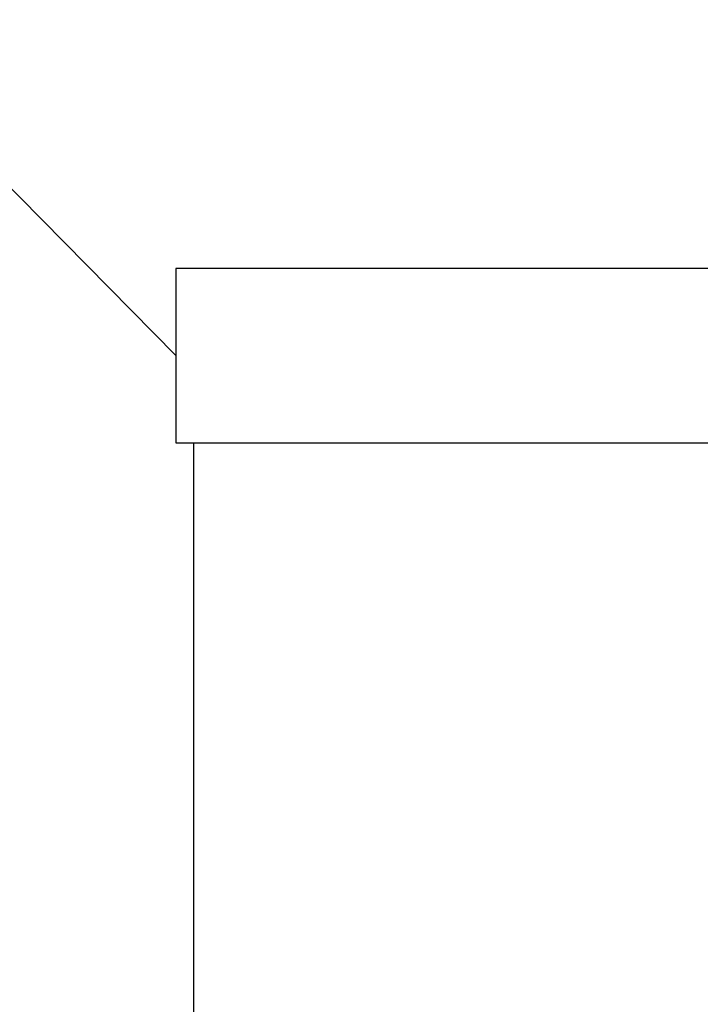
# Model space of a CAD drawing. Header units: millimetres. Extents: x -300186 to 535164, y -28581 to 763383.
# Tile 21 of 256: x -12861 to -12653, y 128081 to 128381. Entities that reach past the tile are written whole.
import ezdxf

# ---------------------------------------------------------------- set-up
doc = ezdxf.new("R2010")
doc.units = ezdxf.units.MM
doc.header["$LTSCALE"] = 10
doc.layers.add('L_Vaillant_Logo___RFER__0', color=7, linetype='Continuous')

msp = doc.modelspace()

# ---------------------------------------------------------------- linework, layer by layer
msp.add_line((-13344.15, 128816.175), (-12813.118, 128278.271, 0))
at = {"layer": 'L_Vaillant_Logo___RFER__0', "color": 0}
for p, q in [((-12777.312, 128304.829, 0), (-12813.118, 128304.829, 0)), ((-12813.118, 128304.829, 0), (-12813.118, 128251.713, 0)), ((-12773.862, 128304.829, 0), (-12777.312, 128304.829, 0)), ((-12659.938, 128304.829, 0), (-12773.862, 128304.829, 0)), ((-12482.497, 128304.829, 0), (-12659.938, 128304.829, 0)), ((-12813.118, 128251.713, 0), (-12777.312, 128251.713, 0)), ((-12807.806, 128251.713, 0), (-12807.806, 125115.184, 0)), ((-12773.862, 128251.713, 0), (-12659.938, 128251.713, 0)), ((-12659.938, 128251.713, 0), (-12258.908, 128251.713, 0))]:
    msp.add_line(p, q, dxfattribs=at)
at = {"layer": 'L_Vaillant_Logo___RFER__0'}
msp.add_line((-12777.312, 128251.713, 0), (-12773.862, 128251.713, 0), dxfattribs=at)

doc.saveas('drawing.dxf')
